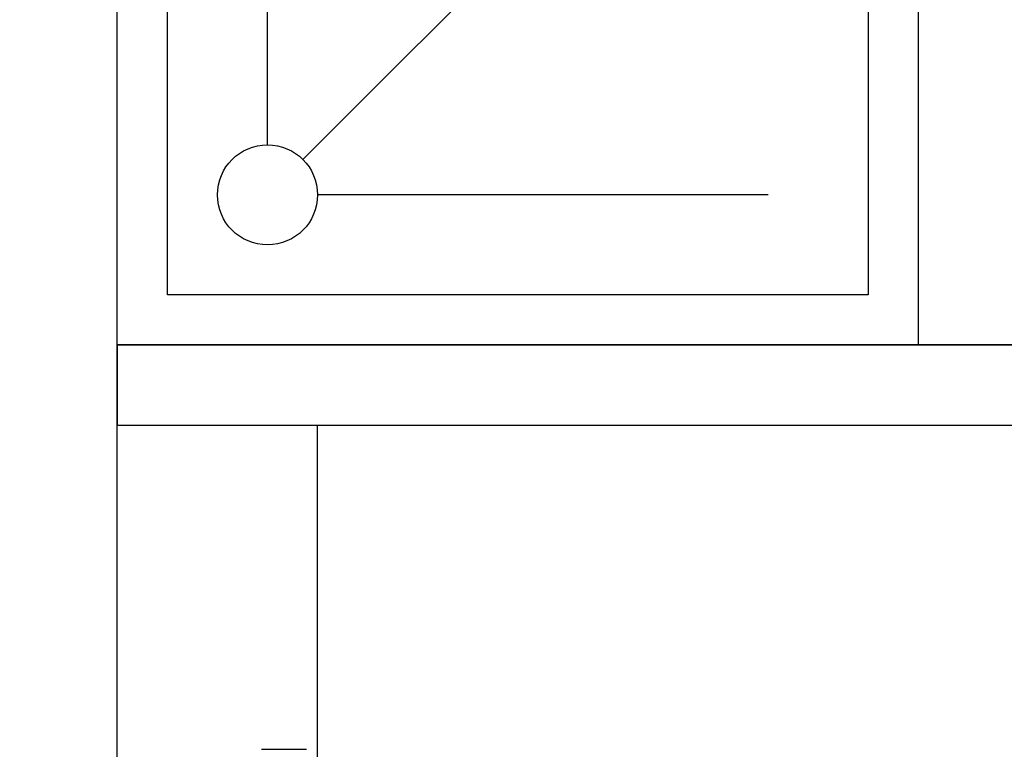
# Model space of a CAD drawing. Header units: millimetres. Extents: x 28600 to 181045, y -399112 to -163690.
# Tile 82 of 256: x 59379 to 59477, y -197852 to -197779. Entities that reach past the tile are written whole.
import ezdxf

# ---------------------------------------------------------------- set-up
doc = ezdxf.new("R2010")
doc.units = ezdxf.units.MM
doc.layers.get('0').update_dxf_attribs({"color": 8})
for name, color, linetype in [('!! 0_ Istn-sciany', 8, 'Continuous'), ('!! 2  nowe sciany - remont', 8, 'Continuous'), ('!! 2 ZABUDOWA GK-MDF', 8, 'Continuous'), ('!! 2_LEGENDA', 8, 'Continuous'), ('!! 2_wypos-sanitarne', 8, 'Continuous')]:
    doc.layers.add(name, color=color, linetype=linetype)
doc.layers.add('!!_@ wypos sanit nd', color=8, linetype='Continuous', plot=False)

# ---------------------------------------------------------------- blocks, each defined once
blk = doc.blocks.new('prysznic')
at = {"layer": '!! 2_wypos-sanitarne'}
for points in [[(39554.317, -197588.582), (39634.317, -197588.582), (39634.317, -197668.582), (39554.317, -197668.582)], [(39559.317, -197593.582), (39629.317, -197593.582), (39629.317, -197663.582), (39559.317, -197663.582)]]:
    blk.add_lwpolyline(points, close=True, dxfattribs=at)
for points in [[(39569.317, -197603.582), (39614.317, -197603.582)], [(39615.781, -197607.118), (39569.317, -197653.582)], [(39619.317, -197608.582), (39619.317, -197653.582)]]:
    blk.add_lwpolyline(points, dxfattribs=at)
blk.add_circle((39619.317, -197603.582), 5, dxfattribs=at)
blk = doc.blocks.new('A$Cff2eaf8b')
blk.add_lwpolyline([(0.20099, -0.02671), (0.20099, -0.0717)])

msp = doc.modelspace()

# ---------------------------------------------------------------- linework, layer by layer
at = {"layer": '!! 0_ Istn-sciany'}
msp.add_lwpolyline([(59372.56735, -197923.12813), (59388.56735, -197923.12813), (59388.56735, -197777.12813), (59372.56735, -197777.12813)], dxfattribs=at)
at = {"layer": '!! 2  nowe sciany - remont'}
for points in [[(59388.56735, -197811.12813), (59528.56735, -197811.12813), (59528.56735, -198056.12813)], [(59388.56735, -197819.12813), (59520.56735, -197819.12813), (59520.56735, -198056.12813)]]:
    msp.add_lwpolyline(points, dxfattribs=at)
at = {"layer": '!! 2 ZABUDOWA GK-MDF'}
msp.add_lwpolyline([(59408.56735, -197926.12813), (59408.56735, -197819.12813)], dxfattribs=at)
at = {"layer": '!! 2_LEGENDA'}
msp.add_lwpolyline([(59372.56735, -197923.12813), (59388.56735, -197923.12813), (59388.56735, -197777.12813), (59372.56735, -197777.12813)], dxfattribs=at)
msp.add_lwpolyline([(59520.56735, -198056.12813), (59528.56735, -198056.12813), (59528.56735, -197811.12813), (59388.56735, -197811.12813), (59388.56735, -197819.12813), (59520.56735, -197819.12813)], close=True, dxfattribs=at)

# ---------------------------------------------------------------- block references
at = {"layer": '!! 2_wypos-sanitarne', "rotation": 180}
msp.add_blockref('prysznic', (99022.88415, -395399.71028), dxfattribs=at)
at = {"layer": '!!_@ wypos sanit nd', "xscale": 100, "yscale": 100, "zscale": 100, "rotation": 90}
msp.add_blockref('A$Cff2eaf8b', (59400.30036, -197871.62796), dxfattribs=at)

doc.saveas('drawing.dxf')
